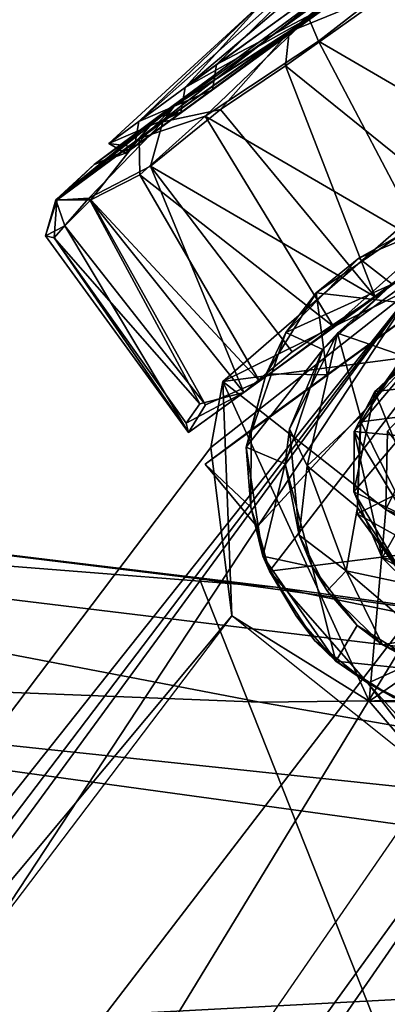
# Model space of a CAD drawing. Header units: millimetres. Extents: x -359 to 363, y -484 to 317.
# Tile 71 of 74: x 168 to 186, y 238 to 286. Entities that reach past the tile are written whole.
import ezdxf

# ---------------------------------------------------------------- set-up
doc = ezdxf.new("R2010")
doc.units = ezdxf.units.MM
doc.layers.add('Layer 01', color=7, linetype='Continuous', true_color=0x000000)

msp = doc.modelspace()

# ---------------------------------------------------------------- linework, layer by layer
at = {"layer": 'Layer 01'}
for points in [[(224.291, 300.758, 22.818), (176.452, 266.008, 32.425), (179.178, 267.986, 16.182)], [(224.291, 300.758, 22.818), (179.948, 268.539, 45.668), (176.452, 266.008, 32.425)], [(224.291, 300.758, 22.818), (179.178, 267.986, 16.182), (185.653, 272.698, 6.356)], [(224.291, 300.758, 22.818), (223.748, 300.363, 39.692), (179.948, 268.539, 45.668)], [(190.771, 276.397, 2.636), (224.291, 300.758, 22.818), (185.653, 272.698, 6.356)], [(223.748, 300.363, 39.692), (214.567, 293.71, 54.768), (179.948, 268.539, 45.668)], [(179.948, 268.539, 45.668), (214.567, 293.71, 54.768), (204.308, 286.267, 59.728)], [(189.72, 291.835, 1.007), (181.409, 285.783, 4.651), (185.784, 289.37, 5.685)], [(181.409, 285.783, 4.651), (189.72, 291.835, 1.007), (186.544, 287.875, 1.262)], [(185.29, 290.662, 45.119), (176.287, 283.027, 44.563), (182.607, 287.612, 51.381)], [(185.29, 290.662, 45.119), (180.138, 287.259, 32.303), (176.287, 283.027, 44.563)], [(174, 281.353, 20.793), (180.138, 287.259, 32.303), (184.125, 290.314, 21.382)], [(184.125, 290.314, 21.382), (177.841, 284.159, 13.343), (174, 281.353, 20.793)], [(177.841, 284.159, 13.343), (184.125, 290.314, 21.382), (184.48, 288.975, 7.303)], [(182.372, 286.48, 55.935), (182.862, 285.322, 56.981), (189.04, 290.113, 59.536)], [(193.982, 278.844, 58.846), (189.04, 290.113, 59.536), (182.862, 285.322, 56.981)], [(175.741, 282.108, 14.158), (185.784, 289.37, 5.685), (181.409, 285.783, 4.651)], [(185.784, 289.37, 5.685), (175.741, 282.108, 14.158), (183.442, 287.124, 8.303)], [(174.03, 280.512, 47.324), (182.372, 286.48, 55.935), (184.612, 288.739, 53.79)], [(184.612, 288.739, 53.79), (174.939, 281.584, 43.957), (174.03, 280.512, 47.324)], [(184.612, 288.739, 53.79), (182.633, 286.601, 51.483), (174.939, 281.584, 43.957)], [(177.841, 284.159, 13.343), (184.48, 288.975, 7.303), (183.442, 287.124, 8.303)], [(182.607, 287.612, 51.381), (176.287, 283.027, 44.563), (182.633, 286.601, 51.483)], [(181.234, 284.096, 4.258), (186.544, 287.875, 1.262), (190.771, 276.397, 2.636)], [(181.409, 285.783, 4.651), (186.544, 287.875, 1.262), (181.234, 284.096, 4.258)], [(174, 281.353, 20.793), (172.53, 280.275, 33.002), (180.138, 287.259, 32.303)], [(180.138, 287.259, 32.303), (172.53, 280.275, 33.002), (176.287, 283.027, 44.563)], [(177.639, 282.917, 14.416), (183.442, 287.124, 8.303), (175.741, 282.108, 14.158)], [(183.442, 287.124, 8.303), (177.639, 282.917, 14.416), (177.841, 284.159, 13.343)], [(182.633, 286.601, 51.483), (176.08, 281.792, 43.162), (174.939, 281.584, 43.957)], [(176.08, 281.792, 43.162), (182.633, 286.601, 51.483), (176.287, 283.027, 44.563)], [(208.246, 286.993, 28.771), (193.721, 276.434, 30), (179.538, 266.138, 44.611)], [(208.246, 286.993, 28.771), (179.538, 266.138, 44.611), (183.291, 268.864, 51.109)], [(188.013, 272.295, 56.112), (208.246, 286.993, 28.771), (183.291, 268.864, 51.109)], [(182.372, 286.48, 55.935), (174.03, 280.512, 47.324), (177.284, 281.614, 52.306)], [(182.372, 286.48, 55.935), (177.284, 281.614, 52.306), (182.862, 285.322, 56.981)], [(204.308, 286.267, 59.728), (183.601, 271.237, 51.332), (179.948, 268.539, 45.668)], [(183.601, 271.237, 51.332), (204.308, 286.267, 59.728), (193.982, 278.844, 58.846)], [(181.409, 285.783, 4.651), (175.196, 281.334, 11.095), (175.741, 282.108, 14.158)], [(175.196, 281.334, 11.095), (181.409, 285.783, 4.651), (178.025, 281.949, 7.037)], [(181.409, 285.783, 4.651), (181.234, 284.096, 4.258), (178.025, 281.949, 7.037)], [(188.141, 275.291, 56.101), (182.862, 285.322, 56.981), (177.284, 281.614, 52.306)], [(193.982, 278.844, 58.846), (182.862, 285.322, 56.981), (188.141, 275.291, 56.101)], [(174, 281.353, 20.793), (177.841, 284.159, 13.343), (177.639, 282.917, 14.416)], [(178.025, 281.949, 7.037), (181.234, 284.096, 4.258), (185.653, 272.698, 6.356)], [(190.771, 276.397, 2.636), (185.653, 272.698, 6.356), (181.234, 284.096, 4.258)], [(176.287, 283.027, 44.563), (172.53, 280.275, 33.002), (176.08, 281.792, 43.162)], [(173.792, 280.106, 23.361), (177.639, 282.917, 14.416), (175.741, 282.108, 14.158)], [(177.639, 282.917, 14.416), (173.792, 280.106, 23.361), (174, 281.353, 20.793)], [(175.196, 281.334, 11.095), (169.968, 277.476, 23.135), (175.741, 282.108, 14.158)], [(171.806, 279.232, 29.622), (175.741, 282.108, 14.158), (169.968, 277.476, 23.135)], [(175.741, 282.108, 14.158), (171.806, 279.232, 29.622), (173.792, 280.106, 23.361)], [(173.352, 279.794, 35.674), (176.08, 281.792, 43.162), (172.53, 280.275, 33.002)], [(173.352, 279.794, 35.674), (174.939, 281.584, 43.957), (176.08, 281.792, 43.162)], [(174.581, 279.154, 11.48), (178.025, 281.949, 7.037), (185.653, 272.698, 6.356)], [(174.581, 279.154, 11.48), (175.196, 281.334, 11.095), (178.025, 281.949, 7.037)], [(169.916, 277.487, 35.499), (174.03, 280.512, 47.324), (174.939, 281.584, 43.957)], [(174.939, 281.584, 43.957), (171.806, 279.232, 29.622), (169.916, 277.487, 35.499)], [(175.196, 281.334, 11.095), (171.551, 277.565, 17.223), (169.968, 277.476, 23.135)], [(175.196, 281.334, 11.095), (174.581, 279.154, 11.48), (171.551, 277.565, 17.223)], [(174.939, 281.584, 43.957), (173.352, 279.794, 35.674), (171.806, 279.232, 29.622)], [(172.53, 280.275, 33.002), (174, 281.353, 20.793), (173.792, 280.106, 23.361)], [(177.284, 281.614, 52.306), (174.03, 280.512, 47.324), (174.05, 278.731, 47.498)], [(183.601, 271.237, 51.332), (177.284, 281.614, 52.306), (174.05, 278.731, 47.498)], [(188.141, 275.291, 56.101), (177.284, 281.614, 52.306), (183.601, 271.237, 51.332)], [(174.03, 280.512, 47.324), (169.916, 277.487, 35.499), (171.644, 277.483, 42.812)], [(174.03, 280.512, 47.324), (171.644, 277.483, 42.812), (174.05, 278.731, 47.498)], [(173.792, 280.106, 23.361), (173.352, 279.794, 35.674), (172.53, 280.275, 33.002)], [(173.352, 279.794, 35.674), (173.792, 280.106, 23.361), (171.806, 279.232, 29.622)], [(169.968, 277.476, 23.135), (169.916, 277.487, 35.499), (171.806, 279.232, 29.622)], [(179.178, 267.986, 16.182), (171.551, 277.565, 17.223), (174.581, 279.154, 11.48)], [(174.581, 279.154, 11.48), (185.653, 272.698, 6.356), (181.571, 269.986, 11.301)], [(179.178, 267.986, 16.182), (174.581, 279.154, 11.48), (181.571, 269.986, 11.301)], [(188.141, 275.291, 56.101), (183.601, 271.237, 51.332), (193.982, 278.844, 58.846)], [(174.05, 278.731, 47.498), (171.644, 277.483, 42.812), (179.948, 268.539, 45.668)], [(183.601, 271.237, 51.332), (174.05, 278.731, 47.498), (179.948, 268.539, 45.668)], [(169.968, 277.476, 23.135), (169.414, 275.72, 32.208), (169.916, 277.487, 35.499)], [(169.916, 277.487, 35.499), (169.414, 275.72, 32.208), (170.368, 276.201, 38.203)], [(169.414, 275.72, 32.208), (169.968, 277.476, 23.135), (169.828, 275.608, 24.824)], [(169.828, 275.608, 24.824), (171.551, 277.565, 17.223), (177.011, 267.424, 20.987)], [(169.968, 277.476, 23.135), (171.551, 277.565, 17.223), (169.828, 275.608, 24.824)], [(171.644, 277.483, 42.812), (169.916, 277.487, 35.499), (170.368, 276.201, 38.203)], [(171.644, 277.483, 42.812), (170.368, 276.201, 38.203), (177.292, 267.376, 39.529)], [(179.178, 267.986, 16.182), (177.011, 267.424, 20.987), (171.551, 277.565, 17.223)], [(177.292, 267.376, 39.529), (179.948, 268.539, 45.668), (171.644, 277.483, 42.812)], [(190.047, 270.093, 62.998), (178.151, 268.526, 63.398), (188.564, 277.589, 63.291)], [(178.151, 268.526, 63.398), (187.665, 273.228, 108.102), (188.564, 277.589, 63.291)], [(179.538, 266.138, 44.611), (193.721, 276.434, 30), (177.274, 264.457, 30.096)], [(179.847, 261.361, 30.014), (177.274, 264.457, 30.096), (193.721, 276.434, 30)], [(193.721, 276.434, 30), (180.442, 259.176, 30.003), (179.847, 261.361, 30.014)], [(180.442, 259.176, 30.003), (193.721, 276.434, 30), (203.859, 262.102, 29.976)], [(184.848, 274.61, 62.938), (189.842, 276.73, 62.947), (186.899, 275.771, 56.76)], [(189.842, 276.73, 62.947), (184.848, 274.61, 62.938), (186.493, 273.322, 63)], [(170.368, 276.201, 38.203), (169.414, 275.72, 32.208), (176.452, 266.008, 32.425)], [(170.368, 276.201, 38.203), (176.452, 266.008, 32.425), (177.292, 267.376, 39.529)], [(169.828, 275.608, 24.824), (176.452, 266.008, 32.425), (169.414, 275.72, 32.208)], [(177.011, 267.424, 20.987), (176.335, 266.464, 26.401), (169.828, 275.608, 24.824)], [(169.828, 275.608, 24.824), (176.335, 266.464, 26.401), (176.452, 266.008, 32.425)], [(186.899, 275.771, 56.76), (182.746, 272.902, 53.095), (184.848, 274.61, 62.938)], [(182.746, 272.902, 53.095), (186.899, 275.771, 56.76), (188.013, 272.295, 56.112)], [(181.246, 270.946, 62.958), (184.848, 274.61, 62.938), (182.746, 272.902, 53.095)], [(181.246, 270.946, 62.958), (186.493, 273.322, 63), (184.848, 274.61, 62.938)], [(187.07, 269.777, 56.935), (188.312, 274.204, 59.288), (183.804, 270.905, 55.629)], [(188.312, 274.204, 59.288), (186.493, 273.322, 63), (183.804, 270.905, 55.629)], [(100.989, 163.909, 120.25), (3.305, 30.085, 187.404), (187.665, 273.228, 108.102)], [(3.305, 30.085, 187.404), (101.695, 155.801, 160.295), (187.665, 273.228, 108.102)], [(187.665, 273.228, 108.102), (177.551, 265.273, 81.534), (100.989, 163.909, 120.25)], [(187.665, 273.228, 108.102), (101.695, 155.801, 160.295), (114.055, 161.29, 159.114)], [(187.665, 273.228, 108.102), (114.055, 161.29, 159.114), (189.647, 259.866, 113.267)], [(177.551, 265.273, 81.534), (187.665, 273.228, 108.102), (178.151, 268.526, 63.398)], [(181.246, 270.946, 62.958), (183.071, 270.101, 63.004), (186.493, 273.322, 63)], [(183.804, 270.905, 55.629), (186.493, 273.322, 63), (183.071, 270.101, 63.004)], [(179.178, 267.986, 16.182), (181.571, 269.986, 11.301), (185.653, 272.698, 6.356)], [(182.746, 272.902, 53.095), (180.285, 268.909, 48.513), (181.246, 270.946, 62.958)], [(180.285, 268.909, 48.513), (182.746, 272.902, 53.095), (183.291, 268.864, 51.109)], [(183.291, 268.864, 51.109), (182.746, 272.902, 53.095), (188.013, 272.295, 56.112)], [(185.644, 268.042, 66.429), (189.513, 271.341, 66.437), (188.771, 271.001, 64.556)], [(189.513, 271.341, 66.437), (185.644, 268.042, 66.429), (188.505, 268.35, 66.501)], [(179.303, 265.281, 62.953), (181.246, 270.946, 62.958), (180.285, 268.909, 48.513)], [(179.303, 265.281, 62.953), (183.071, 270.101, 63.004), (181.246, 270.946, 62.958)], [(183.804, 270.905, 55.629), (183.071, 270.101, 63.004), (181.432, 266.194, 52.495)], [(181.432, 266.194, 52.495), (182.299, 264.361, 50.343), (183.804, 270.905, 55.629)], [(183.804, 270.905, 55.629), (182.299, 264.361, 50.343), (184.94, 266.802, 54.046)], [(184.94, 266.802, 54.046), (187.07, 269.777, 56.935), (183.804, 270.905, 55.629)], [(188.771, 271.001, 64.556), (186.743, 265.865, 64.504), (184.622, 266.062, 64.522)], [(188.771, 271.001, 64.556), (184.622, 266.062, 64.522), (185.644, 268.042, 66.429)], [(190.047, 270.093, 62.998), (186.178, 262.217, 62.946), (178.151, 268.526, 63.398)], [(179.303, 265.281, 62.953), (181.218, 264.467, 63.007), (183.071, 270.101, 63.004)], [(181.218, 264.467, 63.007), (181.432, 266.194, 52.495), (183.071, 270.101, 63.004)], [(190.047, 270.093, 62.998), (186.261, 266.075, 98.184), (186.178, 262.217, 62.946)], [(187.07, 269.777, 56.935), (184.94, 266.802, 54.046), (184.944, 266.536, 63)], [(184.944, 266.536, 63), (186.87, 269.567, 62.988), (187.07, 269.777, 56.935)], [(186.87, 269.567, 62.988), (184.944, 266.536, 63), (187.128, 266.821, 62.997)], [(180.285, 268.909, 48.513), (179.538, 266.138, 44.611), (179.303, 265.281, 62.953)], [(179.538, 266.138, 44.611), (180.285, 268.909, 48.513), (183.291, 268.864, 51.109)], [(177.292, 267.376, 39.529), (176.452, 266.008, 32.425), (179.948, 268.539, 45.668)], [(178.151, 268.526, 63.398), (178.592, 256.967, 83.614), (177.551, 265.273, 81.534)], [(186.178, 262.217, 62.946), (185.36, 252.763, 63.183), (178.151, 268.526, 63.398)], [(178.151, 268.526, 63.398), (185.36, 252.763, 63.183), (178.592, 256.967, 83.614)], [(186.654, 265.503, 66.503), (188.505, 268.35, 66.501), (185.644, 268.042, 66.429)], [(179.178, 267.986, 16.182), (176.452, 266.008, 32.425), (176.335, 266.464, 26.401)], [(177.011, 267.424, 20.987), (179.178, 267.986, 16.182), (176.335, 266.464, 26.401)], [(184.604, 263.077, 66.486), (185.644, 268.042, 66.429), (184.622, 266.062, 64.522)], [(185.644, 268.042, 66.429), (184.604, 263.077, 66.486), (186.654, 265.503, 66.503)], [(184.778, 262.314, 51.032), (184.94, 266.802, 54.046), (182.299, 264.361, 50.343)], [(184.762, 262, 62.987), (184.944, 266.536, 63), (184.94, 266.802, 54.046)], [(184.778, 262.314, 51.032), (184.762, 262, 62.987), (184.94, 266.802, 54.046)], [(186.713, 262.966, 63), (187.128, 266.821, 62.997), (184.944, 266.536, 63)], [(181.912, 260.941, 49.093), (181.432, 266.194, 52.495), (181.218, 264.467, 63.007)], [(181.432, 266.194, 52.495), (181.912, 260.941, 49.093), (182.299, 264.361, 50.343)], [(184.944, 266.536, 63), (184.762, 262, 62.987), (186.713, 262.966, 63)], [(203.886, 265.824, 106.383), (137.021, 173.483, 149.09), (77.236, 82.47, 162.541)], [(203.886, 265.824, 106.383), (77.236, 82.47, 162.541), (197.498, 250.774, 81.591)], [(203.886, 265.824, 106.383), (189.647, 259.866, 113.267), (137.021, 173.483, 149.09)], [(179.538, 266.138, 44.611), (177.274, 264.457, 30.096), (179.534, 262.331, 34.941)], [(179.538, 266.138, 44.611), (179.534, 262.331, 34.941), (179.303, 265.281, 62.953)], [(184.622, 266.062, 64.522), (185.995, 259.827, 64.546), (184.604, 263.077, 66.486)], [(187.147, 261.864, 64.504), (184.622, 266.062, 64.522), (186.743, 265.865, 64.504)], [(184.622, 266.062, 64.522), (187.147, 261.864, 64.504), (185.995, 259.827, 64.546)], [(192.062, 258.605, 98.03), (186.178, 262.217, 62.946), (186.261, 266.075, 98.184)], [(100.989, 163.909, 120.25), (177.551, 265.273, 81.534), (178.592, 256.967, 83.614)], [(180.127, 259.905, 62.946), (179.303, 265.281, 62.953), (179.534, 262.331, 34.941)], [(179.303, 265.281, 62.953), (180.127, 259.905, 62.946), (181.218, 264.467, 63.007)], [(187.137, 261.891, 66.505), (186.654, 265.503, 66.503), (184.604, 263.077, 66.486)], [(177.274, 264.457, 30.096), (179.847, 261.361, 30.014), (179.534, 262.331, 34.941)], [(182.556, 259.389, 63.003), (181.218, 264.467, 63.007), (180.127, 259.905, 62.946)], [(182.556, 259.389, 63.003), (181.912, 260.941, 49.093), (181.218, 264.467, 63.007)], [(181.912, 260.941, 49.093), (184.22, 259.191, 48.081), (182.299, 264.361, 50.343)], [(182.299, 264.361, 50.343), (184.22, 259.191, 48.081), (184.778, 262.314, 51.032)], [(142.054, 263.061, 1056.106), (129.153, 262.455, 1064.795), (180.753, 258.374, 1060.441)], [(151.822, 239.13, 963.706), (142.054, 263.061, 1056.106), (177.002, 258.786, 1056.103), (186.695, 234.316, 962.336)], [(180.753, 258.374, 1060.441), (177.002, 258.786, 1056.103), (142.054, 263.061, 1056.106)], [(187.26, 258.572, 66.431), (184.604, 263.077, 66.486), (185.995, 259.827, 64.546)], [(184.604, 263.077, 66.486), (187.26, 258.572, 66.431), (187.137, 261.891, 66.505)], [(188.949, 259.687, 62.996), (186.713, 262.966, 63), (184.762, 262, 62.987)], [(129.153, 262.455, 1064.795), (128.385, 254.724, 1068.5), (179.968, 252.702, 1067.628)], [(179.968, 252.702, 1067.628), (206.815, 253.028, 1064.708), (129.153, 262.455, 1064.795)], [(180.753, 258.374, 1060.441), (129.153, 262.455, 1064.795), (206.815, 253.028, 1064.708)], [(179.534, 262.331, 34.941), (179.847, 261.361, 30.014), (180.442, 259.176, 30.003)], [(180.442, 259.176, 30.003), (180.127, 259.905, 62.946), (179.534, 262.331, 34.941)], [(187.315, 258.525, 50.861), (184.778, 262.314, 51.032), (184.22, 259.191, 48.081)], [(184.762, 262, 62.987), (184.778, 262.314, 51.032), (187.315, 258.525, 50.861)], [(180.442, 259.176, 30.003), (203.859, 262.102, 29.976), (185.302, 253.653, 30.088)], [(188.949, 259.687, 62.996), (184.762, 262, 62.987), (187.346, 258.555, 62.999)], [(184.762, 262, 62.987), (187.315, 258.525, 50.861), (187.346, 258.555, 62.999)], [(187.778, 250.445, 30.122), (185.302, 253.653, 30.088), (203.859, 262.102, 29.976)], [(186.178, 262.217, 62.946), (194.4, 258.961, 63.008), (185.36, 252.763, 63.183)], [(190.453, 259.007, 64.516), (185.995, 259.827, 64.546), (187.147, 261.864, 64.504)], [(186.178, 262.217, 62.946), (192.062, 258.605, 98.03), (194.4, 258.961, 63.008)], [(183.295, 258.202, 48.728), (181.912, 260.941, 49.093), (182.556, 259.389, 63.003)], [(183.295, 258.202, 48.728), (184.22, 259.191, 48.081), (181.912, 260.941, 49.093)], [(181.757, 256.972, 62.724), (180.127, 259.905, 62.946), (180.442, 259.176, 30.003)], [(180.127, 259.905, 62.946), (183.723, 254.728, 62.952), (182.556, 259.389, 63.003)], [(183.723, 254.728, 62.952), (180.127, 259.905, 62.946), (181.757, 256.972, 62.724)], [(114.055, 161.29, 159.114), (137.021, 173.483, 149.09), (189.647, 259.866, 113.267)], [(184.763, 256.495, 63), (182.556, 259.389, 63.003), (183.723, 254.728, 62.952)], [(184.763, 256.495, 63), (183.295, 258.202, 48.728), (182.556, 259.389, 63.003)], [(185.995, 259.827, 64.546), (190.453, 259.007, 64.516), (191.838, 256.635, 64.534)], [(185.995, 259.827, 64.546), (191.838, 256.635, 64.534), (187.26, 258.572, 66.431)], [(180.442, 259.176, 30.003), (182.678, 255.739, 30.378), (181.757, 256.972, 62.724)], [(185.302, 253.653, 30.088), (182.678, 255.739, 30.378), (180.442, 259.176, 30.003)], [(183.295, 258.202, 48.728), (186.024, 255.532, 49.1), (184.22, 259.191, 48.081)], [(184.22, 259.191, 48.081), (188.078, 255.904, 49.736), (187.315, 258.525, 50.861)], [(186.024, 255.532, 49.1), (188.078, 255.904, 49.736), (184.22, 259.191, 48.081)], [(198.027, 252.485, 63.031), (185.36, 252.763, 63.183), (194.4, 258.961, 63.008)], [(211.598, 254.081, 1057.994), (186.695, 234.316, 962.336), (177.002, 258.786, 1056.103)], [(177.002, 258.786, 1056.103), (180.753, 258.374, 1060.441), (211.598, 254.081, 1057.994)], [(180.753, 258.374, 1060.441), (206.815, 253.028, 1064.708), (211.598, 254.081, 1057.994)], [(186.024, 255.532, 49.1), (183.295, 258.202, 48.728), (184.763, 256.495, 63)], [(178.592, 256.967, 83.614), (121.037, 180.98, 112.851), (100.989, 163.909, 120.25)], [(188.609, 248.956, 83.89), (178.592, 256.967, 83.614), (185.36, 252.763, 63.183)], [(181.757, 256.972, 62.724), (182.678, 255.739, 30.378), (183.723, 254.728, 62.952)], [(183.723, 254.728, 62.952), (188.427, 254.241, 63.007), (184.763, 256.495, 63)], [(188.427, 254.241, 63.007), (186.024, 255.532, 49.1), (184.763, 256.495, 63)], [(182.678, 255.739, 30.378), (185.302, 253.653, 30.088), (183.723, 254.728, 62.952)], [(186.024, 255.532, 49.1), (190.255, 253.767, 52.068), (188.078, 255.904, 49.736)], [(190.255, 253.767, 52.068), (186.024, 255.532, 49.1), (188.427, 254.241, 63.007)], [(128.385, 254.724, 1068.5), (139.192, 235.524, 1068.5), (232.111, 240.448, 1068.495)], [(230.121, 243.963, 1068.159), (179.968, 252.702, 1067.628), (128.385, 254.724, 1068.5)], [(128.385, 254.724, 1068.5), (232.111, 240.448, 1068.495), (230.121, 243.963, 1068.159)], [(186.553, 252.94, 62.951), (183.723, 254.728, 62.952), (185.302, 253.653, 30.088)], [(183.723, 254.728, 62.952), (186.553, 252.94, 62.951), (188.427, 254.241, 63.007)], [(185.302, 253.653, 30.088), (187.655, 252.483, 38.54), (186.553, 252.94, 62.951)], [(187.778, 250.445, 30.122), (188.083, 250.585, 34.661), (185.302, 253.653, 30.088)], [(188.083, 250.585, 34.661), (187.655, 252.483, 38.54), (185.302, 253.653, 30.088)], [(206.815, 253.028, 1064.708), (179.968, 252.702, 1067.628), (230.121, 243.963, 1068.159)], [(185.36, 252.763, 63.183), (198.027, 252.485, 63.031), (188.609, 248.956, 83.89)], [(197.498, 250.774, 81.591), (77.236, 82.47, 162.541), (109.029, 124.494, 127.761)], [(197.498, 250.774, 81.591), (109.029, 124.494, 127.761), (111.47, 137.11, 124.872)], [(111.47, 137.11, 124.872), (188.609, 248.956, 83.89), (197.498, 250.774, 81.591)], [(231.355, 208.929, 1068.483), (232.111, 240.448, 1068.495), (139.192, 235.524, 1068.5), (153.956, 222.317, 1068.5)], [(151.822, 215.27, 865.813), (151.822, 239.13, 963.706), (186.695, 234.316, 962.336), (181.977, 211.413, 865.813)]]:
    msp.add_3dface(points, dxfattribs=at)

doc.saveas('drawing.dxf')
